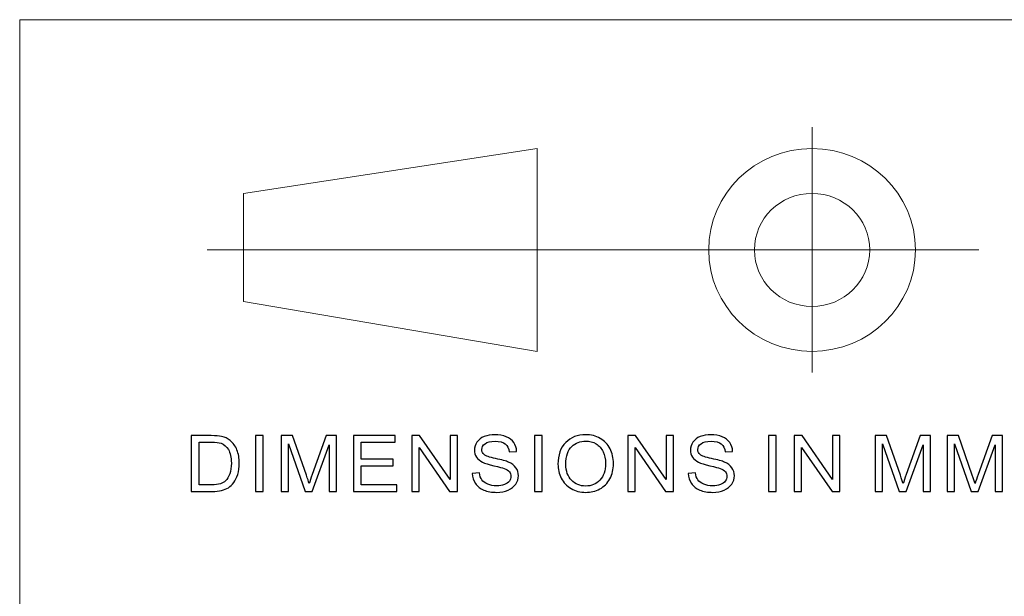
# Model space of a CAD drawing. Header units: millimetres. Extents: x -594 to 595, y -419 to 422.
# Tile 96 of 124: x 152 to 249, y -312 to -255. Entities that reach past the tile are written whole.
import ezdxf
from ezdxf.lldxf.tags import DXFTag

# ---------------------------------------------------------------- set-up
doc = ezdxf.new("R2010")
doc.units = ezdxf.units.MM
doc.header["$MEASUREMENT"] = 0
doc.layers.add('layer 1', color=7, linetype='Continuous')
tags = doc.linetypes.add('New Line1', pattern=[0.5, 0.3, -0.1, 0, -0.1]).pattern_tags.tags
tags[10:11] = [DXFTag(74, 4), DXFTag(75, 0), DXFTag(340, '0'), DXFTag(46, 1.0), DXFTag(50, 0.0), DXFTag(44, 0.0), DXFTag(45, 0.0)]
tags[8:9] = [DXFTag(74, 4), DXFTag(75, 0), DXFTag(340, '0'), DXFTag(46, 1.0), DXFTag(50, 0.0), DXFTag(44, 0.0), DXFTag(45, 0.0)]
tags[6:7] = [DXFTag(74, 4), DXFTag(75, 0), DXFTag(340, '0'), DXFTag(46, 1.0), DXFTag(50, 0.0), DXFTag(44, 0.0), DXFTag(45, 0.0)]
tags[4:5] = [DXFTag(74, 4), DXFTag(75, 0), DXFTag(340, '0'), DXFTag(46, 1.0), DXFTag(50, 0.0), DXFTag(44, 0.0), DXFTag(45, 0.0)]
tags = doc.linetypes.add('New Line2', pattern=[0.5, 0.3, -0.1, 0, -0.1]).pattern_tags.tags
tags[10:11] = [DXFTag(74, 4), DXFTag(75, 0), DXFTag(340, '0'), DXFTag(46, 1.0), DXFTag(50, 0.0), DXFTag(44, 0.0), DXFTag(45, 0.0)]
tags[8:9] = [DXFTag(74, 4), DXFTag(75, 0), DXFTag(340, '0'), DXFTag(46, 1.0), DXFTag(50, 0.0), DXFTag(44, 0.0), DXFTag(45, 0.0)]
tags[6:7] = [DXFTag(74, 4), DXFTag(75, 0), DXFTag(340, '0'), DXFTag(46, 1.0), DXFTag(50, 0.0), DXFTag(44, 0.0), DXFTag(45, 0.0)]
tags[4:5] = [DXFTag(74, 4), DXFTag(75, 0), DXFTag(340, '0'), DXFTag(46, 1.0), DXFTag(50, 0.0), DXFTag(44, 0.0), DXFTag(45, 0.0)]
tags = doc.linetypes.add('New Line3', pattern=[0.5, 0.3, -0.1, 0, -0.1]).pattern_tags.tags
tags[10:11] = [DXFTag(74, 4), DXFTag(75, 0), DXFTag(340, '0'), DXFTag(46, 1.0), DXFTag(50, 0.0), DXFTag(44, 0.0), DXFTag(45, 0.0)]
tags[8:9] = [DXFTag(74, 4), DXFTag(75, 0), DXFTag(340, '0'), DXFTag(46, 1.0), DXFTag(50, 0.0), DXFTag(44, 0.0), DXFTag(45, 0.0)]
tags[6:7] = [DXFTag(74, 4), DXFTag(75, 0), DXFTag(340, '0'), DXFTag(46, 1.0), DXFTag(50, 0.0), DXFTag(44, 0.0), DXFTag(45, 0.0)]
tags[4:5] = [DXFTag(74, 4), DXFTag(75, 0), DXFTag(340, '0'), DXFTag(46, 1.0), DXFTag(50, 0.0), DXFTag(44, 0.0), DXFTag(45, 0.0)]
tags = doc.linetypes.add('New Line4', pattern=[0.5, 0.3, -0.1, 0, -0.1]).pattern_tags.tags
tags[10:11] = [DXFTag(74, 4), DXFTag(75, 0), DXFTag(340, '0'), DXFTag(46, 1.0), DXFTag(50, 0.0), DXFTag(44, 0.0), DXFTag(45, 0.0)]
tags[8:9] = [DXFTag(74, 4), DXFTag(75, 0), DXFTag(340, '0'), DXFTag(46, 1.0), DXFTag(50, 0.0), DXFTag(44, 0.0), DXFTag(45, 0.0)]
tags[6:7] = [DXFTag(74, 4), DXFTag(75, 0), DXFTag(340, '0'), DXFTag(46, 1.0), DXFTag(50, 0.0), DXFTag(44, 0.0), DXFTag(45, 0.0)]
tags[4:5] = [DXFTag(74, 4), DXFTag(75, 0), DXFTag(340, '0'), DXFTag(46, 1.0), DXFTag(50, 0.0), DXFTag(44, 0.0), DXFTag(45, 0.0)]
tags = doc.linetypes.add('New Line5', pattern=[6, 0.6, -5.4]).pattern_tags.tags
tags[6:7] = [DXFTag(74, 4), DXFTag(75, 0), DXFTag(340, '0'), DXFTag(46, 1.0), DXFTag(50, 0.0), DXFTag(44, 0.0), DXFTag(45, 0.0)]
tags[4:5] = [DXFTag(74, 4), DXFTag(75, 0), DXFTag(340, '0'), DXFTag(46, 1.0), DXFTag(50, 0.0), DXFTag(44, 0.0), DXFTag(45, 0.0)]
tags = doc.linetypes.add('New Line6', pattern=[6, 0.6, -5.4]).pattern_tags.tags
tags[6:7] = [DXFTag(74, 4), DXFTag(75, 0), DXFTag(340, '0'), DXFTag(46, 1.0), DXFTag(50, 0.0), DXFTag(44, 0.0), DXFTag(45, 0.0)]
tags[4:5] = [DXFTag(74, 4), DXFTag(75, 0), DXFTag(340, '0'), DXFTag(46, 1.0), DXFTag(50, 0.0), DXFTag(44, 0.0), DXFTag(45, 0.0)]

msp = doc.modelspace()

# ---------------------------------------------------------------- linework, layer by layer
at = {"layer": 'layer 1', "color": 5, "lineweight": 9}
for points in [[(151.5964, -254.9936), (151.5964, -254.9936), (151.5964, -392.7155), (151.5964, -392.7155)], [(151.5964, -254.9936), (151.5964, -254.9936), (568.1284, -254.9936), (568.1284, -254.9936)]]:
    msp.add_open_spline(points, degree=3, dxfattribs=at)
at = {"layer": 'layer 1', "color": 1, "linetype": 'New Line1', "lineweight": 5}
msp.add_open_spline([(230.3725, -265.6929), (230.3725, -265.6929), (230.3725, -290.1187), (230.3725, -290.1187)], degree=3, dxfattribs=at)
at = {"layer": 'layer 1', "color": 1, "linetype": 'New Line3', "lineweight": 5}
msp.add_open_spline([(230.3725, -265.6929), (230.3725, -265.6929), (230.3725, -290.1187), (230.3725, -290.1187)], degree=3, dxfattribs=at)
at = {"layer": 'layer 1', "color": 1, "linetype": 'New Line5', "lineweight": 5}
msp.add_open_spline([(230.3725, -265.6929), (230.3725, -265.6929), (230.3725, -290.1187), (230.3725, -290.1187)], degree=3, dxfattribs=at)
at = {"layer": 'layer 1', "color": 250, "lineweight": 9}
for points in [[(203.0276, -267.8143), (203.0276, -267.8143), (173.8603, -272.281), (173.8603, -272.281)], [(203.0276, -267.8143), (203.0276, -267.8143), (203.0276, -287.9975), (203.0276, -287.9975)], [(173.8603, -272.281), (173.8603, -272.281), (173.8603, -283.0344), (173.8603, -283.0344)], [(203.0276, -287.9975), (203.0276, -287.9975), (173.8603, -283.0344), (173.8603, -283.0344)]]:
    msp.add_open_spline(points, degree=3, dxfattribs=at)
for points in [[(240.6515, -277.9059), (240.6515, -272.3325), (236.0495, -267.8143), (230.3725, -267.8143), (230.3725, -267.8143), (224.6956, -267.8143), (220.0936, -272.3324), (220.0934, -277.9059), (220.0934, -277.9059), (220.0934, -283.4793), (224.6956, -287.9975), (230.3725, -287.9975), (230.3725, -287.9975), (236.0493, -287.9975), (240.6515, -283.4794), (240.6515, -277.9059)], [(236.1018, -277.9059), (236.1018, -274.7995), (233.5368, -272.281), (230.3725, -272.281), (230.3725, -272.281), (227.2083, -272.281), (224.6433, -274.7993), (224.6433, -277.9059), (224.6433, -277.9059), (224.6433, -281.0123), (227.2083, -283.5308), (230.3725, -283.5308), (230.3725, -283.5308), (233.5368, -283.5308), (236.1018, -281.0125), (236.1018, -277.9059)]]:
    msp.add_open_spline(points, degree=3, knots=[0, 0, 0, 0, 0.2, 0.2, 0.2, 0.2, 0.4, 0.4, 0.4, 0.4, 0.6, 0.6, 0.6, 0.6, 1, 1, 1, 1], dxfattribs=at)
at = {"layer": 'layer 1', "color": 1, "linetype": 'New Line2', "lineweight": 5}
msp.add_open_spline([(246.9377, -277.9059), (246.9377, -277.9059), (170.2273, -277.9059), (170.2273, -277.9059)], degree=3, dxfattribs=at)
at = {"layer": 'layer 1', "color": 1, "linetype": 'New Line4', "lineweight": 5}
msp.add_open_spline([(246.9377, -277.9059), (246.9377, -277.9059), (170.2273, -277.9059), (170.2273, -277.9059)], degree=3, dxfattribs=at)
at = {"layer": 'layer 1', "color": 1, "linetype": 'New Line6', "lineweight": 5}
msp.add_open_spline([(246.9377, -277.9059), (246.9377, -277.9059), (170.2273, -277.9059), (170.2273, -277.9059)], degree=3, dxfattribs=at)
at = {"layer": 'layer 1'}
for points, knots in [([(168.6603, -301.9362), (168.6603, -301.9362), (168.6603, -296.384), (168.6603, -296.384), (168.6603, -296.384), (168.6603, -296.384), (170.6462, -296.384), (170.6462, -296.384), (170.6462, -296.384), (171.0944, -296.384), (171.4367, -296.4099), (171.6728, -296.4629), (171.6728, -296.4629), (172.003, -296.5366), (172.2847, -296.6697), (172.5182, -296.8609), (172.5182, -296.8609), (172.8228, -297.1091), (173.0496, -297.4244), (173.1999, -297.8096), (173.1999, -297.8096), (173.3515, -298.1947), (173.4267, -298.6354), (173.4267, -299.1304), (173.4267, -299.1304), (173.4267, -299.5517), (173.3757, -299.9252), (173.2737, -300.2509), (173.2737, -300.2509), (173.1717, -300.5766), (173.0402, -300.8467), (172.8805, -301.06), (172.8805, -301.06), (172.7195, -301.2732), (172.5451, -301.4412), (172.3545, -301.5627), (172.3545, -301.5627), (172.1652, -301.6855), (171.9358, -301.7785), (171.6675, -301.8419), (171.6675, -301.8419), (171.3977, -301.9052), (171.089, -301.9362), (170.7402, -301.9362), (170.7402, -301.9362), (170.7402, -301.9362), (168.6603, -301.9362), (168.6603, -301.9362)], [0, 0, 0, 0, 0.0769231, 0.0769231, 0.0769231, 0.0769231, 0.1538462, 0.1538462, 0.1538462, 0.1538462, 0.2307692, 0.2307692, 0.2307692, 0.2307692, 0.3076923, 0.3076923, 0.3076923, 0.3076923, 0.3846154, 0.3846154, 0.3846154, 0.3846154, 0.4615385, 0.4615385, 0.4615385, 0.4615385, 0.5384615, 0.5384615, 0.5384615, 0.5384615, 0.6153846, 0.6153846, 0.6153846, 0.6153846, 0.6923077, 0.6923077, 0.6923077, 0.6923077, 0.7692308, 0.7692308, 0.7692308, 0.7692308, 0.8461538, 0.8461538, 0.8461538, 0.8461538, 1, 1, 1, 1]), ([(175.051, -301.9362), (175.051, -301.9362), (175.051, -296.384), (175.051, -296.384), (175.051, -296.384), (175.051, -296.384), (175.8158, -296.384), (175.8158, -296.384), (175.8158, -296.384), (175.8158, -296.384), (175.8158, -301.9362), (175.8158, -301.9362), (175.8158, -301.9362), (175.8158, -301.9362), (175.051, -301.9362), (175.051, -301.9362)], [0, 0, 0, 0, 0.2, 0.2, 0.2, 0.2, 0.4, 0.4, 0.4, 0.4, 0.6, 0.6, 0.6, 0.6, 1, 1, 1, 1]), ([(177.5904, -301.9362), (177.5904, -301.9362), (177.5904, -296.384), (177.5904, -296.384), (177.5904, -296.384), (177.5904, -296.384), (178.7336, -296.384), (178.7336, -296.384), (178.7336, -296.384), (178.7336, -296.384), (180.097, -300.3142), (180.097, -300.3142), (180.097, -300.3142), (180.2232, -300.68), (180.3144, -300.954), (180.3721, -301.1362), (180.3721, -301.1362), (180.4379, -300.9346), (180.5412, -300.6373), (180.6808, -300.2457), (180.6808, -300.2457), (180.6808, -300.2457), (182.0682, -296.384), (182.0682, -296.384), (182.0682, -296.384), (182.0682, -296.384), (183.0894, -296.384), (183.0894, -296.384), (183.0894, -296.384), (183.0894, -296.384), (183.0894, -301.9362), (183.0894, -301.9362), (183.0894, -301.9362), (183.0894, -301.9362), (182.3568, -301.9362), (182.3568, -301.9362), (182.3568, -301.9362), (182.3568, -301.9362), (182.3568, -297.2913), (182.3568, -297.2913), (182.3568, -297.2913), (182.3568, -297.2913), (180.674, -301.9362), (180.674, -301.9362), (180.674, -301.9362), (180.674, -301.9362), (179.987, -301.9362), (179.987, -301.9362), (179.987, -301.9362), (179.987, -301.9362), (178.323, -297.206), (178.323, -297.206), (178.323, -297.206), (178.323, -297.206), (178.323, -301.9362), (178.323, -301.9362), (178.323, -301.9362), (178.323, -301.9362), (177.5904, -301.9362), (177.5904, -301.9362)], [0, 0, 0, 0, 0.0625, 0.0625, 0.0625, 0.0625, 0.125, 0.125, 0.125, 0.125, 0.1875, 0.1875, 0.1875, 0.1875, 0.25, 0.25, 0.25, 0.25, 0.3125, 0.3125, 0.3125, 0.3125, 0.375, 0.375, 0.375, 0.375, 0.4375, 0.4375, 0.4375, 0.4375, 0.5, 0.5, 0.5, 0.5, 0.5625, 0.5625, 0.5625, 0.5625, 0.625, 0.625, 0.625, 0.625, 0.6875, 0.6875, 0.6875, 0.6875, 0.75, 0.75, 0.75, 0.75, 0.8125, 0.8125, 0.8125, 0.8125, 0.875, 0.875, 0.875, 0.875, 1, 1, 1, 1]), ([(184.7767, -301.9362), (184.7767, -301.9362), (184.7767, -296.384), (184.7767, -296.384), (184.7767, -296.384), (184.7767, -296.384), (188.9393, -296.384), (188.9393, -296.384), (188.9393, -296.384), (188.9393, -296.384), (188.9393, -297.0354), (188.9393, -297.0354), (188.9393, -297.0354), (188.9393, -297.0354), (185.5417, -297.0354), (185.5417, -297.0354), (185.5417, -297.0354), (185.5417, -297.0354), (185.5417, -298.7414), (185.5417, -298.7414), (185.5417, -298.7414), (185.5417, -298.7414), (188.722, -298.7414), (188.722, -298.7414), (188.722, -298.7414), (188.722, -298.7414), (188.722, -299.3928), (188.722, -299.3928), (188.722, -299.3928), (188.722, -299.3928), (185.5417, -299.3928), (185.5417, -299.3928), (185.5417, -299.3928), (185.5417, -299.3928), (185.5417, -301.2848), (185.5417, -301.2848), (185.5417, -301.2848), (185.5417, -301.2848), (189.0761, -301.2848), (189.0761, -301.2848), (189.0761, -301.2848), (189.0761, -301.2848), (189.0761, -301.9362), (189.0761, -301.9362), (189.0761, -301.9362), (189.0761, -301.9362), (184.7767, -301.9362), (184.7767, -301.9362)], [0, 0, 0, 0, 0.0769231, 0.0769231, 0.0769231, 0.0769231, 0.1538462, 0.1538462, 0.1538462, 0.1538462, 0.2307692, 0.2307692, 0.2307692, 0.2307692, 0.3076923, 0.3076923, 0.3076923, 0.3076923, 0.3846154, 0.3846154, 0.3846154, 0.3846154, 0.4615385, 0.4615385, 0.4615385, 0.4615385, 0.5384615, 0.5384615, 0.5384615, 0.5384615, 0.6153846, 0.6153846, 0.6153846, 0.6153846, 0.6923077, 0.6923077, 0.6923077, 0.6923077, 0.7692308, 0.7692308, 0.7692308, 0.7692308, 0.8461538, 0.8461538, 0.8461538, 0.8461538, 1, 1, 1, 1]), ([(190.5702, -301.9362), (190.5702, -301.9362), (190.5702, -296.384), (190.5702, -296.384), (190.5702, -296.384), (190.5702, -296.384), (191.354, -296.384), (191.354, -296.384), (191.354, -296.384), (191.354, -296.384), (194.3786, -300.742), (194.3786, -300.742), (194.3786, -300.742), (194.3786, -300.742), (194.3786, -296.384), (194.3786, -296.384), (194.3786, -296.384), (194.3786, -296.384), (195.1113, -296.384), (195.1113, -296.384), (195.1113, -296.384), (195.1113, -296.384), (195.1113, -301.9362), (195.1113, -301.9362), (195.1113, -301.9362), (195.1113, -301.9362), (194.3276, -301.9362), (194.3276, -301.9362), (194.3276, -301.9362), (194.3276, -301.9362), (191.303, -297.5782), (191.303, -297.5782), (191.303, -297.5782), (191.303, -297.5782), (191.303, -301.9362), (191.303, -301.9362), (191.303, -301.9362), (191.303, -301.9362), (190.5702, -301.9362), (190.5702, -301.9362)], [0, 0, 0, 0, 0.0909091, 0.0909091, 0.0909091, 0.0909091, 0.1818182, 0.1818182, 0.1818182, 0.1818182, 0.2727273, 0.2727273, 0.2727273, 0.2727273, 0.3636364, 0.3636364, 0.3636364, 0.3636364, 0.4545455, 0.4545455, 0.4545455, 0.4545455, 0.5454545, 0.5454545, 0.5454545, 0.5454545, 0.6363636, 0.6363636, 0.6363636, 0.6363636, 0.7272727, 0.7272727, 0.7272727, 0.7272727, 0.8181818, 0.8181818, 0.8181818, 0.8181818, 1, 1, 1, 1]), ([(196.5906, -300.1527), (196.5906, -300.1527), (197.3072, -300.0907), (197.3072, -300.0907), (197.3072, -300.0907), (197.3408, -300.3698), (197.4199, -300.5986), (197.5447, -300.7782), (197.5447, -300.7782), (197.6695, -300.9566), (197.8627, -301.1013), (198.1244, -301.2125), (198.1244, -301.2125), (198.3861, -301.3223), (198.6813, -301.3779), (199.0087, -301.3779), (199.0087, -301.3779), (199.3, -301.3779), (199.5562, -301.3365), (199.7789, -301.2525), (199.7789, -301.2525), (200.0018, -301.1685), (200.1667, -301.0535), (200.2754, -300.9074), (200.2754, -300.9074), (200.3842, -300.7614), (200.4392, -300.6024), (200.4392, -300.4318), (200.4392, -300.4318), (200.4392, -300.2587), (200.3869, -300.1075), (200.2822, -299.9769), (200.2822, -299.9769), (200.1775, -299.8477), (200.0045, -299.7391), (199.7628, -299.6499), (199.7628, -299.6499), (199.6085, -299.5931), (199.2663, -299.5026), (198.7363, -299.3798), (198.7363, -299.3798), (198.2063, -299.2571), (197.8359, -299.142), (197.6239, -299.0335), (197.6239, -299.0335), (197.3488, -298.8939), (197.1449, -298.7207), (197.0106, -298.5152), (197.0106, -298.5152), (196.8751, -298.3097), (196.808, -298.0784), (196.808, -297.8238), (196.808, -297.8238), (196.808, -297.542), (196.8912, -297.2797), (197.0563, -297.0367), (197.0563, -297.0367), (197.2213, -296.7924), (197.4616, -296.6076), (197.7796, -296.481), (197.7796, -296.481), (198.0963, -296.3543), (198.4492, -296.291), (198.837, -296.291), (198.837, -296.291), (199.2637, -296.291), (199.6407, -296.3569), (199.9669, -296.49), (199.9669, -296.49), (200.2929, -296.6219), (200.5438, -296.817), (200.7196, -297.0755), (200.7196, -297.0755), (200.8954, -297.3327), (200.9894, -297.6248), (201.0028, -297.9504), (201.0028, -297.9504), (201.0028, -297.9504), (200.2702, -298.0047), (200.2702, -298.0047), (200.2702, -298.0047), (200.2312, -297.6545), (200.0983, -297.3895), (199.8715, -297.2112), (199.8715, -297.2112), (199.6448, -297.0315), (199.3093, -296.9424), (198.8665, -296.9424), (198.8665, -296.9424), (198.4048, -296.9424), (198.068, -297.0238), (197.8573, -297.1866), (197.8573, -297.1866), (197.6467, -297.3495), (197.5407, -297.5459), (197.5407, -297.776), (197.5407, -297.776), (197.5407, -297.975), (197.6158, -298.1391), (197.7648, -298.2684), (197.7648, -298.2684), (197.9124, -298.3963), (198.2949, -298.5294), (198.9148, -298.6638), (198.9148, -298.6638), (199.5347, -298.7995), (199.9601, -298.9172), (200.1909, -299.018), (200.1909, -299.018), (200.5251, -299.1666), (200.7733, -299.354), (200.933, -299.5827), (200.933, -299.5827), (201.0927, -299.8102), (201.1719, -300.0726), (201.1719, -300.3698), (201.1719, -300.3698), (201.1719, -300.6658), (201.0846, -300.9423), (200.9088, -301.2034), (200.9088, -301.2034), (200.733, -301.4645), (200.4822, -301.6674), (200.1533, -301.8121), (200.1533, -301.8121), (199.8246, -301.9569), (199.4556, -302.0293), (199.0436, -302.0293), (199.0436, -302.0293), (198.523, -302.0293), (198.0868, -301.9556), (197.7352, -301.8095), (197.7352, -301.8095), (197.3823, -301.6635), (197.1073, -301.4438), (196.9073, -301.1491), (196.9073, -301.1491), (196.706, -300.8558), (196.6013, -300.5236), (196.5906, -300.1527)], [0, 0, 0, 0, 0.0277778, 0.0277778, 0.0277778, 0.0277778, 0.0555556, 0.0555556, 0.0555556, 0.0555556, 0.0833333, 0.0833333, 0.0833333, 0.0833333, 0.1111111, 0.1111111, 0.1111111, 0.1111111, 0.1388889, 0.1388889, 0.1388889, 0.1388889, 0.1666667, 0.1666667, 0.1666667, 0.1666667, 0.1944444, 0.1944444, 0.1944444, 0.1944444, 0.2222222, 0.2222222, 0.2222222, 0.2222222, 0.25, 0.25, 0.25, 0.25, 0.2777778, 0.2777778, 0.2777778, 0.2777778, 0.3055556, 0.3055556, 0.3055556, 0.3055556, 0.3333333, 0.3333333, 0.3333333, 0.3333333, 0.3611111, 0.3611111, 0.3611111, 0.3611111, 0.3888889, 0.3888889, 0.3888889, 0.3888889, 0.4166667, 0.4166667, 0.4166667, 0.4166667, 0.4444444, 0.4444444, 0.4444444, 0.4444444, 0.4722222, 0.4722222, 0.4722222, 0.4722222, 0.5, 0.5, 0.5, 0.5, 0.5277778, 0.5277778, 0.5277778, 0.5277778, 0.5555556, 0.5555556, 0.5555556, 0.5555556, 0.5833333, 0.5833333, 0.5833333, 0.5833333, 0.6111111, 0.6111111, 0.6111111, 0.6111111, 0.6388889, 0.6388889, 0.6388889, 0.6388889, 0.6666667, 0.6666667, 0.6666667, 0.6666667, 0.6944444, 0.6944444, 0.6944444, 0.6944444, 0.7222222, 0.7222222, 0.7222222, 0.7222222, 0.75, 0.75, 0.75, 0.75, 0.7777778, 0.7777778, 0.7777778, 0.7777778, 0.8055556, 0.8055556, 0.8055556, 0.8055556, 0.8333333, 0.8333333, 0.8333333, 0.8333333, 0.8611111, 0.8611111, 0.8611111, 0.8611111, 0.8888889, 0.8888889, 0.8888889, 0.8888889, 0.9166667, 0.9166667, 0.9166667, 0.9166667, 0.9444444, 0.9444444, 0.9444444, 0.9444444, 1, 1, 1, 1]), ([(202.7868, -301.9362), (202.7868, -301.9362), (202.7868, -296.384), (202.7868, -296.384), (202.7868, -296.384), (202.7868, -296.384), (203.5516, -296.384), (203.5516, -296.384), (203.5516, -296.384), (203.5516, -296.384), (203.5516, -301.9362), (203.5516, -301.9362), (203.5516, -301.9362), (203.5516, -301.9362), (202.7868, -301.9362), (202.7868, -301.9362)], [0, 0, 0, 0, 0.2, 0.2, 0.2, 0.2, 0.4, 0.4, 0.4, 0.4, 0.6, 0.6, 0.6, 0.6, 1, 1, 1, 1]), ([(205.1087, -299.2338), (205.1087, -298.3136), (205.3664, -297.5924), (205.8803, -297.0716), (205.8803, -297.0716), (206.3943, -296.5508), (207.0572, -296.291), (207.8704, -296.291), (207.8704, -296.291), (208.4032, -296.291), (208.8821, -296.4138), (209.3102, -296.658), (209.3102, -296.658), (209.737, -296.9023), (210.0631, -297.2435), (210.2872, -297.6816), (210.2872, -297.6816), (210.5112, -298.1185), (210.624, -298.6147), (210.624, -299.1692), (210.624, -299.1692), (210.624, -299.7314), (210.5058, -300.2354), (210.2697, -300.6787), (210.2697, -300.6787), (210.0335, -301.1233), (209.6994, -301.4593), (209.2673, -301.6868), (209.2673, -301.6868), (208.8338, -301.9155), (208.3669, -302.0293), (207.8664, -302.0293), (207.8664, -302.0293), (207.3229, -302.0293), (206.8384, -301.9026), (206.4103, -301.6506), (206.4103, -301.6506), (205.9837, -301.3986), (205.6589, -301.0548), (205.4388, -300.618), (205.4388, -300.618), (205.2188, -300.1824), (205.1087, -299.721), (205.1087, -299.2338)], [0, 0, 0, 0, 0.0833333, 0.0833333, 0.0833333, 0.0833333, 0.1666667, 0.1666667, 0.1666667, 0.1666667, 0.25, 0.25, 0.25, 0.25, 0.3333333, 0.3333333, 0.3333333, 0.3333333, 0.4166667, 0.4166667, 0.4166667, 0.4166667, 0.5, 0.5, 0.5, 0.5, 0.5833333, 0.5833333, 0.5833333, 0.5833333, 0.6666667, 0.6666667, 0.6666667, 0.6666667, 0.75, 0.75, 0.75, 0.75, 0.8333333, 0.8333333, 0.8333333, 0.8333333, 1, 1, 1, 1]), ([(212.0442, -301.9362), (212.0442, -301.9362), (212.0442, -296.384), (212.0442, -296.384), (212.0442, -296.384), (212.0442, -296.384), (212.8279, -296.384), (212.8279, -296.384), (212.8279, -296.384), (212.8279, -296.384), (215.8525, -300.742), (215.8525, -300.742), (215.8525, -300.742), (215.8525, -300.742), (215.8525, -296.384), (215.8525, -296.384), (215.8525, -296.384), (215.8525, -296.384), (216.5852, -296.384), (216.5852, -296.384), (216.5852, -296.384), (216.5852, -296.384), (216.5852, -301.9362), (216.5852, -301.9362), (216.5852, -301.9362), (216.5852, -301.9362), (215.8016, -301.9362), (215.8016, -301.9362), (215.8016, -301.9362), (215.8016, -301.9362), (212.7769, -297.5782), (212.7769, -297.5782), (212.7769, -297.5782), (212.7769, -297.5782), (212.7769, -301.9362), (212.7769, -301.9362), (212.7769, -301.9362), (212.7769, -301.9362), (212.0442, -301.9362), (212.0442, -301.9362)], [0, 0, 0, 0, 0.0909091, 0.0909091, 0.0909091, 0.0909091, 0.1818182, 0.1818182, 0.1818182, 0.1818182, 0.2727273, 0.2727273, 0.2727273, 0.2727273, 0.3636364, 0.3636364, 0.3636364, 0.3636364, 0.4545455, 0.4545455, 0.4545455, 0.4545455, 0.5454545, 0.5454545, 0.5454545, 0.5454545, 0.6363636, 0.6363636, 0.6363636, 0.6363636, 0.7272727, 0.7272727, 0.7272727, 0.7272727, 0.8181818, 0.8181818, 0.8181818, 0.8181818, 1, 1, 1, 1]), ([(218.0645, -300.1527), (218.0645, -300.1527), (218.7811, -300.0907), (218.7811, -300.0907), (218.7811, -300.0907), (218.8147, -300.3698), (218.8938, -300.5986), (219.0186, -300.7782), (219.0186, -300.7782), (219.1434, -300.9566), (219.3367, -301.1013), (219.5983, -301.2125), (219.5983, -301.2125), (219.86, -301.3223), (220.1553, -301.3779), (220.4826, -301.3779), (220.4826, -301.3779), (220.7739, -301.3779), (221.0301, -301.3365), (221.2528, -301.2525), (221.2528, -301.2525), (221.4757, -301.1685), (221.6406, -301.0535), (221.7494, -300.9074), (221.7494, -300.9074), (221.8581, -300.7614), (221.9131, -300.6024), (221.9131, -300.4318), (221.9131, -300.4318), (221.9131, -300.2587), (221.8608, -300.1075), (221.7561, -299.9769), (221.7561, -299.9769), (221.6514, -299.8477), (221.4784, -299.7391), (221.2368, -299.6499), (221.2368, -299.6499), (221.0825, -299.5931), (220.7402, -299.5026), (220.2102, -299.3798), (220.2102, -299.3798), (219.6802, -299.2571), (219.3098, -299.142), (219.0979, -299.0335), (219.0979, -299.0335), (218.8227, -298.8939), (218.6188, -298.7207), (218.4845, -298.5152), (218.4845, -298.5152), (218.349, -298.3097), (218.282, -298.0784), (218.282, -297.8238), (218.282, -297.8238), (218.282, -297.542), (218.3651, -297.2797), (218.5302, -297.0367), (218.5302, -297.0367), (218.6952, -296.7924), (218.9355, -296.6076), (219.2535, -296.481), (219.2535, -296.481), (219.5702, -296.3543), (219.9231, -296.291), (220.3109, -296.291), (220.3109, -296.291), (220.7376, -296.291), (221.1146, -296.3569), (221.4408, -296.49), (221.4408, -296.49), (221.7668, -296.6219), (222.0178, -296.817), (222.1935, -297.0755), (222.1935, -297.0755), (222.3693, -297.3327), (222.4633, -297.6248), (222.4767, -297.9504), (222.4767, -297.9504), (222.4767, -297.9504), (221.7441, -298.0047), (221.7441, -298.0047), (221.7441, -298.0047), (221.7051, -297.6545), (221.5722, -297.3895), (221.3455, -297.2112), (221.3455, -297.2112), (221.1187, -297.0315), (220.7832, -296.9424), (220.3404, -296.9424), (220.3404, -296.9424), (219.8788, -296.9424), (219.5419, -297.0238), (219.3313, -297.1866), (219.3313, -297.1866), (219.1206, -297.3495), (219.0146, -297.5459), (219.0146, -297.776), (219.0146, -297.776), (219.0146, -297.975), (219.0898, -298.1391), (219.2387, -298.2684), (219.2387, -298.2684), (219.3863, -298.3963), (219.7688, -298.5294), (220.3887, -298.6638), (220.3887, -298.6638), (221.0086, -298.7995), (221.434, -298.9172), (221.6648, -299.018), (221.6648, -299.018), (221.999, -299.1666), (222.2472, -299.354), (222.4069, -299.5827), (222.4069, -299.5827), (222.5666, -299.8102), (222.6458, -300.0726), (222.6458, -300.3698), (222.6458, -300.3698), (222.6458, -300.6658), (222.5585, -300.9423), (222.3827, -301.2034), (222.3827, -301.2034), (222.2069, -301.4645), (221.9561, -301.6674), (221.6273, -301.8121), (221.6273, -301.8121), (221.2985, -301.9569), (220.9295, -302.0293), (220.5175, -302.0293), (220.5175, -302.0293), (219.9969, -302.0293), (219.5607, -301.9556), (219.2092, -301.8095), (219.2092, -301.8095), (218.8562, -301.6635), (218.5812, -301.4438), (218.3812, -301.1491), (218.3812, -301.1491), (218.1799, -300.8558), (218.0752, -300.5236), (218.0645, -300.1527)], [0, 0, 0, 0, 0.0277778, 0.0277778, 0.0277778, 0.0277778, 0.0555556, 0.0555556, 0.0555556, 0.0555556, 0.0833333, 0.0833333, 0.0833333, 0.0833333, 0.1111111, 0.1111111, 0.1111111, 0.1111111, 0.1388889, 0.1388889, 0.1388889, 0.1388889, 0.1666667, 0.1666667, 0.1666667, 0.1666667, 0.1944444, 0.1944444, 0.1944444, 0.1944444, 0.2222222, 0.2222222, 0.2222222, 0.2222222, 0.25, 0.25, 0.25, 0.25, 0.2777778, 0.2777778, 0.2777778, 0.2777778, 0.3055556, 0.3055556, 0.3055556, 0.3055556, 0.3333333, 0.3333333, 0.3333333, 0.3333333, 0.3611111, 0.3611111, 0.3611111, 0.3611111, 0.3888889, 0.3888889, 0.3888889, 0.3888889, 0.4166667, 0.4166667, 0.4166667, 0.4166667, 0.4444444, 0.4444444, 0.4444444, 0.4444444, 0.4722222, 0.4722222, 0.4722222, 0.4722222, 0.5, 0.5, 0.5, 0.5, 0.5277778, 0.5277778, 0.5277778, 0.5277778, 0.5555556, 0.5555556, 0.5555556, 0.5555556, 0.5833333, 0.5833333, 0.5833333, 0.5833333, 0.6111111, 0.6111111, 0.6111111, 0.6111111, 0.6388889, 0.6388889, 0.6388889, 0.6388889, 0.6666667, 0.6666667, 0.6666667, 0.6666667, 0.6944444, 0.6944444, 0.6944444, 0.6944444, 0.7222222, 0.7222222, 0.7222222, 0.7222222, 0.75, 0.75, 0.75, 0.75, 0.7777778, 0.7777778, 0.7777778, 0.7777778, 0.8055556, 0.8055556, 0.8055556, 0.8055556, 0.8333333, 0.8333333, 0.8333333, 0.8333333, 0.8611111, 0.8611111, 0.8611111, 0.8611111, 0.8888889, 0.8888889, 0.8888889, 0.8888889, 0.9166667, 0.9166667, 0.9166667, 0.9166667, 0.9444444, 0.9444444, 0.9444444, 0.9444444, 1, 1, 1, 1]), ([(226.0502, -301.9362), (226.0502, -301.9362), (226.0502, -296.384), (226.0502, -296.384), (226.0502, -296.384), (226.0502, -296.384), (226.815, -296.384), (226.815, -296.384), (226.815, -296.384), (226.815, -296.384), (226.815, -301.9362), (226.815, -301.9362), (226.815, -301.9362), (226.815, -301.9362), (226.0502, -301.9362), (226.0502, -301.9362)], [0, 0, 0, 0, 0.2, 0.2, 0.2, 0.2, 0.4, 0.4, 0.4, 0.4, 0.6, 0.6, 0.6, 0.6, 1, 1, 1, 1]), ([(228.5976, -301.9362), (228.5976, -301.9362), (228.5976, -296.384), (228.5976, -296.384), (228.5976, -296.384), (228.5976, -296.384), (229.3813, -296.384), (229.3813, -296.384), (229.3813, -296.384), (229.3813, -296.384), (232.406, -300.742), (232.406, -300.742), (232.406, -300.742), (232.406, -300.742), (232.406, -296.384), (232.406, -296.384), (232.406, -296.384), (232.406, -296.384), (233.1386, -296.384), (233.1386, -296.384), (233.1386, -296.384), (233.1386, -296.384), (233.1386, -301.9362), (233.1386, -301.9362), (233.1386, -301.9362), (233.1386, -301.9362), (232.355, -301.9362), (232.355, -301.9362), (232.355, -301.9362), (232.355, -301.9362), (229.3303, -297.5782), (229.3303, -297.5782), (229.3303, -297.5782), (229.3303, -297.5782), (229.3303, -301.9362), (229.3303, -301.9362), (229.3303, -301.9362), (229.3303, -301.9362), (228.5976, -301.9362), (228.5976, -301.9362)], [0, 0, 0, 0, 0.0909091, 0.0909091, 0.0909091, 0.0909091, 0.1818182, 0.1818182, 0.1818182, 0.1818182, 0.2727273, 0.2727273, 0.2727273, 0.2727273, 0.3636364, 0.3636364, 0.3636364, 0.3636364, 0.4545455, 0.4545455, 0.4545455, 0.4545455, 0.5454545, 0.5454545, 0.5454545, 0.5454545, 0.6363636, 0.6363636, 0.6363636, 0.6363636, 0.7272727, 0.7272727, 0.7272727, 0.7272727, 0.8181818, 0.8181818, 0.8181818, 0.8181818, 1, 1, 1, 1]), ([(236.641, -301.9362), (236.641, -301.9362), (236.641, -296.384), (236.641, -296.384), (236.641, -296.384), (236.641, -296.384), (237.7842, -296.384), (237.7842, -296.384), (237.7842, -296.384), (237.7842, -296.384), (239.1476, -300.3142), (239.1476, -300.3142), (239.1476, -300.3142), (239.2738, -300.68), (239.3651, -300.954), (239.4227, -301.1362), (239.4227, -301.1362), (239.4885, -300.9346), (239.5918, -300.6373), (239.7314, -300.2457), (239.7314, -300.2457), (239.7314, -300.2457), (241.1188, -296.384), (241.1188, -296.384), (241.1188, -296.384), (241.1188, -296.384), (242.14, -296.384), (242.14, -296.384), (242.14, -296.384), (242.14, -296.384), (242.14, -301.9362), (242.14, -301.9362), (242.14, -301.9362), (242.14, -301.9362), (241.4074, -301.9362), (241.4074, -301.9362), (241.4074, -301.9362), (241.4074, -301.9362), (241.4074, -297.2913), (241.4074, -297.2913), (241.4074, -297.2913), (241.4074, -297.2913), (239.7246, -301.9362), (239.7246, -301.9362), (239.7246, -301.9362), (239.7246, -301.9362), (239.0376, -301.9362), (239.0376, -301.9362), (239.0376, -301.9362), (239.0376, -301.9362), (237.3736, -297.206), (237.3736, -297.206), (237.3736, -297.206), (237.3736, -297.206), (237.3736, -301.9362), (237.3736, -301.9362), (237.3736, -301.9362), (237.3736, -301.9362), (236.641, -301.9362), (236.641, -301.9362)], [0, 0, 0, 0, 0.0625, 0.0625, 0.0625, 0.0625, 0.125, 0.125, 0.125, 0.125, 0.1875, 0.1875, 0.1875, 0.1875, 0.25, 0.25, 0.25, 0.25, 0.3125, 0.3125, 0.3125, 0.3125, 0.375, 0.375, 0.375, 0.375, 0.4375, 0.4375, 0.4375, 0.4375, 0.5, 0.5, 0.5, 0.5, 0.5625, 0.5625, 0.5625, 0.5625, 0.625, 0.625, 0.625, 0.625, 0.6875, 0.6875, 0.6875, 0.6875, 0.75, 0.75, 0.75, 0.75, 0.8125, 0.8125, 0.8125, 0.8125, 0.875, 0.875, 0.875, 0.875, 1, 1, 1, 1]), ([(243.7952, -301.9362), (243.7952, -301.9362), (243.7952, -296.384), (243.7952, -296.384), (243.7952, -296.384), (243.7952, -296.384), (244.9384, -296.384), (244.9384, -296.384), (244.9384, -296.384), (244.9384, -296.384), (246.3018, -300.3142), (246.3018, -300.3142), (246.3018, -300.3142), (246.428, -300.68), (246.5193, -300.954), (246.5769, -301.1362), (246.5769, -301.1362), (246.6427, -300.9346), (246.746, -300.6373), (246.8856, -300.2457), (246.8856, -300.2457), (246.8856, -300.2457), (248.273, -296.384), (248.273, -296.384), (248.273, -296.384), (248.273, -296.384), (249.2942, -296.384), (249.2942, -296.384), (249.2942, -296.384), (249.2942, -296.384), (249.2942, -301.9362), (249.2942, -301.9362), (249.2942, -301.9362), (249.2942, -301.9362), (248.5616, -301.9362), (248.5616, -301.9362), (248.5616, -301.9362), (248.5616, -301.9362), (248.5616, -297.2913), (248.5616, -297.2913), (248.5616, -297.2913), (248.5616, -297.2913), (246.8788, -301.9362), (246.8788, -301.9362), (246.8788, -301.9362), (246.8788, -301.9362), (246.1918, -301.9362), (246.1918, -301.9362), (246.1918, -301.9362), (246.1918, -301.9362), (244.5278, -297.206), (244.5278, -297.206), (244.5278, -297.206), (244.5278, -297.206), (244.5278, -301.9362), (244.5278, -301.9362), (244.5278, -301.9362), (244.5278, -301.9362), (243.7952, -301.9362), (243.7952, -301.9362)], [0, 0, 0, 0, 0.0625, 0.0625, 0.0625, 0.0625, 0.125, 0.125, 0.125, 0.125, 0.1875, 0.1875, 0.1875, 0.1875, 0.25, 0.25, 0.25, 0.25, 0.3125, 0.3125, 0.3125, 0.3125, 0.375, 0.375, 0.375, 0.375, 0.4375, 0.4375, 0.4375, 0.4375, 0.5, 0.5, 0.5, 0.5, 0.5625, 0.5625, 0.5625, 0.5625, 0.625, 0.625, 0.625, 0.625, 0.6875, 0.6875, 0.6875, 0.6875, 0.75, 0.75, 0.75, 0.75, 0.8125, 0.8125, 0.8125, 0.8125, 0.875, 0.875, 0.875, 0.875, 1, 1, 1, 1]), ([(169.4252, -301.2848), (169.4252, -301.2848), (170.6543, -301.2848), (170.6543, -301.2848), (170.6543, -301.2848), (171.034, -301.2848), (171.332, -301.2512), (171.548, -301.1827), (171.548, -301.1827), (171.764, -301.1142), (171.9358, -301.0186), (172.0646, -300.8945), (172.0646, -300.8945), (172.2445, -300.7201), (172.3854, -300.4848), (172.486, -300.1902), (172.486, -300.1902), (172.5867, -299.8955), (172.6377, -299.5388), (172.6377, -299.1188), (172.6377, -299.1188), (172.6377, -298.5372), (172.5383, -298.09), (172.341, -297.7773), (172.341, -297.7773), (172.1439, -297.4645), (171.9036, -297.2551), (171.6204, -297.1492), (171.6204, -297.1492), (171.4165, -297.0729), (171.0877, -297.0354), (170.6342, -297.0354), (170.6342, -297.0354), (170.6342, -297.0354), (169.4252, -297.0354), (169.4252, -297.0354), (169.4252, -297.0354), (169.4252, -297.0354), (169.4252, -301.2848), (169.4252, -301.2848)], [0, 0, 0, 0, 0.0909091, 0.0909091, 0.0909091, 0.0909091, 0.1818182, 0.1818182, 0.1818182, 0.1818182, 0.2727273, 0.2727273, 0.2727273, 0.2727273, 0.3636364, 0.3636364, 0.3636364, 0.3636364, 0.4545455, 0.4545455, 0.4545455, 0.4545455, 0.5454545, 0.5454545, 0.5454545, 0.5454545, 0.6363636, 0.6363636, 0.6363636, 0.6363636, 0.7272727, 0.7272727, 0.7272727, 0.7272727, 0.8181818, 0.8181818, 0.8181818, 0.8181818, 1, 1, 1, 1]), ([(205.8977, -299.2467), (205.8977, -299.9149), (206.0843, -300.4409), (206.4574, -300.8247), (206.4574, -300.8247), (206.8304, -301.2086), (207.2987, -301.4011), (207.8623, -301.4011), (207.8623, -301.4011), (208.4367, -301.4011), (208.9077, -301.2073), (209.2794, -300.8196), (209.2794, -300.8196), (209.6497, -300.4318), (209.8349, -299.8813), (209.8349, -299.1679), (209.8349, -299.1679), (209.8349, -298.7168), (209.7557, -298.3226), (209.5974, -297.9866), (209.5974, -297.9866), (209.4391, -297.6506), (209.2069, -297.3895), (208.9023, -297.2047), (208.9023, -297.2047), (208.5964, -297.0199), (208.2542, -296.9269), (207.8743, -296.9269), (207.8743, -296.9269), (207.335, -296.9269), (206.8706, -297.1052), (206.4815, -297.4619), (206.4815, -297.4619), (206.0923, -297.8186), (205.8977, -298.4131), (205.8977, -299.2467)], [0, 0, 0, 0, 0.1, 0.1, 0.1, 0.1, 0.2, 0.2, 0.2, 0.2, 0.3, 0.3, 0.3, 0.3, 0.4, 0.4, 0.4, 0.4, 0.5, 0.5, 0.5, 0.5, 0.6, 0.6, 0.6, 0.6, 0.7, 0.7, 0.7, 0.7, 0.8, 0.8, 0.8, 0.8, 1, 1, 1, 1])]:
    msp.add_open_spline(points, degree=3, knots=knots, dxfattribs=at)

doc.saveas('drawing.dxf')
